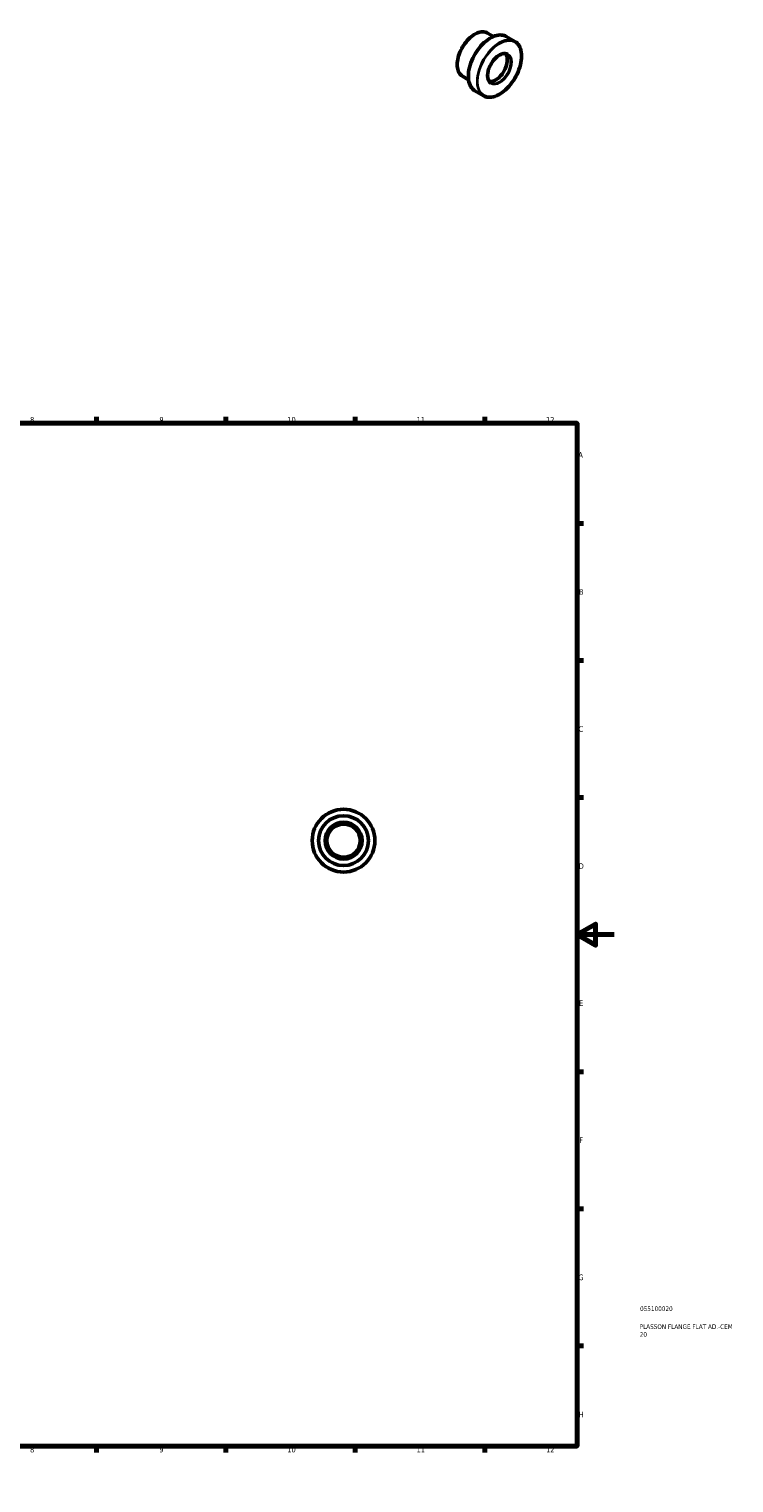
# Model space of a CAD drawing. Header units: millimetres. Extents: x 0 to 906, y -508 to 788.
# Tile 3 of 3: x 524 to 906, y 0 to 788. Entities that reach past the tile are written whole.
import ezdxf

# ---------------------------------------------------------------- set-up
doc = ezdxf.new("R2010")
doc.units = ezdxf.units.MM
for name, color, linetype, lineweight in [('Border (ANSI)', 7, 'Continuous', 70), ('Title (ISO)', 7, 'Continuous', 50), ('Visible (ANSI)', 7, 'Continuous', 50), ('Visible Narrow (ANSI)', 7, 'Continuous', 35)]:
    doc.layers.add(name, color=color, linetype=linetype, lineweight=lineweight)
doc.styles.add('Note Text (ANSI)', font='tahoma.ttf')
doc.styles.add('Note Text (ISO)', font='tahoma.ttf')

# ---------------------------------------------------------------- blocks, each defined once
blk = doc.blocks.new('Borders Default Border')
at = {"layer": 'Border (ANSI)'}
for p, q in [((70.08, 574), (70.08, 577.45)), ((140.17, 574), (140.17, 577.45)), ((210.25, 574), (210.25, 577.45)), ((280.33, 574), (280.33, 577.45)), ((350.42, 574), (350.42, 577.45)), ((490.58, 574), (490.58, 577.45)), ((560.67, 574), (560.67, 577.45)), ((630.75, 574), (630.75, 577.45)), ((700.83, 574), (700.83, 577.45)), ((770.92, 574), (770.92, 577.45)), ((20, 519.75), (16.55, 519.75)), ((821, 519.75), (824.45, 519.75)), ((20, 445.5), (16.55, 445.5)), ((821, 445.5), (824.45, 445.5)), ((20, 371.25), (16.55, 371.25)), ((821, 371.25), (824.45, 371.25)), ((20, 222.75), (16.55, 222.75)), ((821, 222.75), (824.45, 222.75)), ((20, 148.5), (16.55, 148.5)), ((821, 148.5), (824.45, 148.5)), ((20, 74.25), (16.55, 74.25)), ((821, 74.25), (824.45, 74.25)), ((70.08, 20), (70.08, 16.55)), ((140.17, 20), (140.17, 16.55)), ((210.25, 20), (210.25, 16.55)), ((280.33, 20), (280.33, 16.55)), ((350.42, 20), (350.42, 16.55)), ((490.58, 20), (490.58, 16.55)), ((560.67, 20), (560.67, 16.55)), ((630.75, 20), (630.75, 16.55)), ((700.83, 20), (700.83, 16.55)), ((770.92, 20), (770.92, 16.55))]:
    blk.add_line(p, q, dxfattribs=at)
at = {"layer": 'Border (ANSI)', "flags": 128}
for points in [[(420.5, 594), (420.5, 574), (414.73, 584), (426.27, 584), (420.5, 574)], [(20, 20), (20, 574), (821, 574), (821, 20), (20, 20)], [(0, 297), (20, 297), (10, 302.77), (10, 291.23), (20, 297)], [(841, 297), (821, 297), (831, 302.77), (831, 291.23), (821, 297)], [(420.5, 0), (420.5, 20), (414.73, 10), (426.27, 10), (420.5, 20)]]:
    blk.add_lwpolyline(points, dxfattribs=at)
at = {"layer": 'Border (ANSI)', "attachment_point": 7, "style": 'Note Text (ANSI)'}
for s, insert, char_height in [('1', (34.35, 574.4), 3.05), ('2', (104.2, 574.4), 3.05), ('3', (174.26, 574.34), 3.05), ('4', (244.23, 574.4), 3.05), ('5', (314.48, 574.34), 3.05), ('6', (384.49, 574.34), 3.05), ('7', (454.6, 574.4), 3.05), ('8', (524.63, 574.33), 3.05), ('9', (594.7, 574.34), 3.05), ('10', (663.96, 574.34), 3.048), ('11', (734.04, 574.4), 3.048), ('12', (804.13, 574.4), 3.048), ('A', (16.78, 555.35), 3.05), ('A', (821.63, 555.35), 3.05), ('B', (17.15, 481.1), 3.05), ('B', (821.99, 481.1), 3.05), ('C', (16.95, 406.8), 3.05), ('C', (821.8, 406.8), 3.05), ('D', (16.96, 332.6), 3.05), ('D', (821.81, 332.6), 3.05), ('E', (17.21, 258.35), 3.05), ('E', (822.05, 258.35), 3.05), ('F', (17.29, 184.1), 3.05), ('F', (822.14, 184.1), 3.05), ('G', (16.81, 109.79), 3.05), ('G', (821.66, 109.79), 3.05), ('H', (16.97, 35.6), 3.05), ('H', (821.81, 35.6), 3.05), ('1', (34.35, 16.55), 3.05), ('2', (104.2, 16.55), 3.05), ('3', (174.26, 16.49), 3.05), ('4', (244.23, 16.55), 3.05), ('5', (314.48, 16.49), 3.05), ('6', (384.49, 16.49), 3.05), ('7', (454.6, 16.55), 3.05), ('8', (524.63, 16.48), 3.05), ('9', (594.7, 16.49), 3.05), ('10', (663.96, 16.49), 3.048), ('11', (734.04, 16.55), 3.048), ('12', (804.13, 16.55), 3.048)]:
    blk.add_mtext(s, dxfattribs=dict(at, insert=insert, char_height=char_height))
blk = doc.blocks.new('Title Blocks ISO')
at = {"layer": 'Title (ISO)', "color": 232, "true_color": 0xca0064, "style": 'Note Text (ISO)'}
for tag, p in [('PART_NUMBER_001', (34.08, 73.13)), ('DESCRIPTION_001', (33.84, 63.4)), ('DESCRIPTION_002', (33.91, 59.18))]:
    blk.add_attdef(tag, p, '', height=2.5, dxfattribs=at)

msp = doc.modelspace()

# ---------------------------------------------------------------- linework, layer by layer
at = {"layer": 'Visible (ANSI)'}
for p, q in [((775.641, 783.546), (772.384, 785.422)), ((787.283, 780.881), (782.616, 783.569)), ((762.167, 760.149), (758.91, 762.024)), ((770.316, 751.417), (765.649, 754.105))]:
    msp.add_line(p, q, dxfattribs=at)
for radius in [17, 13.5, 10, 9]:
    msp.add_circle((694.464, 347.927), radius, dxfattribs=at)
msp.add_ellipse((776.819, 767.289), major_axis=(4.491, 7.799), ratio=0.5780931, start_param=3.3654444, end_param=6.0593335, dxfattribs=at)
for points, knots in [([(758.91, 762.024), (758.189, 762.44), (757.581, 763.051), (756.647, 764.606), (756.325, 765.556), (756, 767.703), (756.003, 768.905), (756.334, 771.43), (756.664, 772.754), (757.615, 775.387), (758.236, 776.697), (759.707, 779.171), (760.556, 780.336), (762.398, 782.405), (763.392, 783.308), (765.425, 784.762), (766.465, 785.311), (768.487, 785.995), (769.47, 786.13), (771.104, 785.978), (771.783, 785.768), (772.384, 785.422)], [3.9250571, 3.9250571, 3.9250571, 3.9250571, 4.2359509, 4.2359509, 4.5530608, 4.5530608, 4.8751363, 4.8751363, 5.19756, 5.19756, 5.5195629, 5.5195629, 5.841408, 5.841408, 6.1634631, 6.1634631, 6.4859365, 6.4859365, 6.8076933, 6.8076933, 7.0666498, 7.0666498, 7.0666498, 7.0666498]), ([(765.649, 754.105), (764.74, 754.628), (763.976, 755.399), (762.804, 757.362), (762.401, 758.56), (761.999, 761.267), (762.005, 762.779), (762.427, 765.958), (762.844, 767.624), (764.045, 770.939), (764.828, 772.588), (766.682, 775.703), (767.752, 777.169), (770.073, 779.772), (771.323, 780.908), (773.881, 782.736), (775.187, 783.426), (777.727, 784.286), (778.96, 784.455), (781.01, 784.266), (781.862, 784.003), (782.616, 783.569)], [3.9250571, 3.9250571, 3.9250571, 3.9250571, 4.2377716, 4.2377716, 4.555526, 4.555526, 4.8771914, 4.8771914, 5.1991119, 5.1991119, 5.5206979, 5.5206979, 5.84216, 5.84216, 6.1637895, 6.1637895, 6.4857521, 6.4857521, 6.8071575, 6.8071575, 7.0666498, 7.0666498, 7.0666498, 7.0666498]), ([(787.283, 780.881), (788.191, 780.358), (788.956, 779.587), (790.128, 777.624), (790.531, 776.426), (790.933, 773.72), (790.927, 772.207), (790.505, 769.028), (790.088, 767.362), (788.887, 764.047), (788.104, 762.398), (786.25, 759.283), (785.18, 757.817), (782.859, 755.214), (781.609, 754.078), (779.051, 752.25), (777.744, 751.56), (775.205, 750.7), (773.972, 750.531), (771.921, 750.72), (771.07, 750.983), (770.316, 751.417)], [0.7834645, 0.7834645, 0.7834645, 0.7834645, 1.0961789, 1.0961789, 1.4139334, 1.4139334, 1.7355988, 1.7355988, 2.0575192, 2.0575192, 2.3791052, 2.3791052, 2.7005674, 2.7005674, 3.0221968, 3.0221968, 3.3441594, 3.3441594, 3.6655649, 3.6655649, 3.9250571, 3.9250571, 3.9250571, 3.9250571]), ([(774.308, 758.35), (773.827, 758.627), (773.425, 759.045), (772.832, 760.115), (772.635, 760.759), (772.461, 762.204), (772.48, 763.001), (772.731, 764.677), (772.963, 765.555), (773.617, 767.304), (774.039, 768.175), (775.033, 769.818), (775.605, 770.59), (776.835, 771.956), (777.495, 772.55), (778.832, 773.499), (779.51, 773.855), (780.813, 774.299), (781.437, 774.386), (782.476, 774.3), (782.909, 774.168), (783.291, 773.949)], [3.9250571, 3.9250571, 3.9250571, 3.9250571, 4.2600455, 4.2600455, 4.583107, 4.583107, 4.8996668, 4.8996668, 5.2161348, 5.2161348, 5.5332313, 5.5332313, 5.850533, 5.850533, 6.1675067, 6.1675067, 6.4838334, 6.4838334, 6.8009773, 6.8009773, 7.0666498, 7.0666498, 7.0666498, 7.0666498])]:
    msp.add_open_spline(points, degree=3, knots=knots, dxfattribs=at)
at = {"layer": 'Visible Narrow (ANSI)'}
for radius in [16.8, 13.3, 10.2]:
    msp.add_circle((694.464, 347.927), radius, dxfattribs=at)
for centre, major_axis, start_param, end_param in [((765.647, 773.723), (-6.737, -11.699), 3.1415927, 6.2831853), ((774.132, 768.837), (-8.484, -14.732), 3.1415927, 6.2831853), ((778.799, 766.149), (8.484, 14.732), 0, 3.1415927), ((778.799, 766.149), (4.491, 7.799), 3.1415927, 6.2831853)]:
    msp.add_ellipse(centre, major_axis=major_axis, ratio=0.5780931, start_param=start_param, end_param=end_param, dxfattribs=at)
for major_axis in [(-8.384, -14.559), (-4.591, -7.973)]:
    msp.add_ellipse((778.941, 766.068), major_axis=major_axis, ratio=0.5780931, dxfattribs=at)

# ---------------------------------------------------------------- block references
msp.add_blockref('Borders Default Border', (0, 0))
msp.add_blockref('Title Blocks ISO', (821, 20)).add_auto_attribs({'PART_NUMBER_001': '055100020', 'DESCRIPTION_001': 'PLASSON FLANGE FLAT AD.-CEM', 'DESCRIPTION_002': '20'})

doc.saveas('drawing.dxf')
